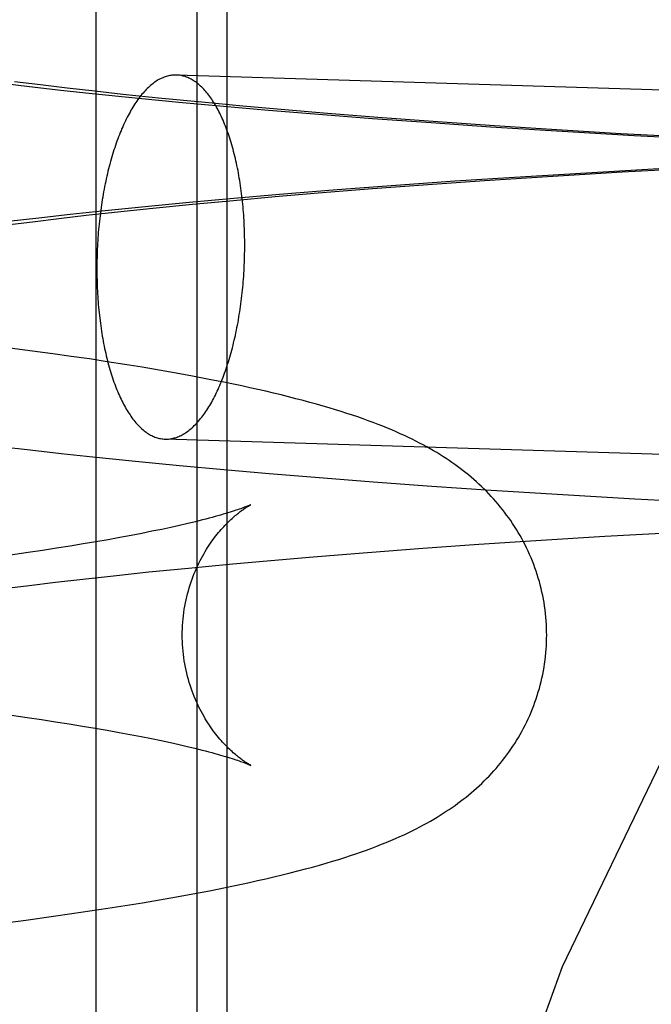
# Model space of a CAD drawing. Header units: inches. Extents: x 0 to 278, y 0 to 180.
# Tile 24 of 76: x 92.2444 to 92.312, y 91.6908 to 91.7962. Entities that reach past the tile are written whole.
import ezdxf

# ---------------------------------------------------------------- set-up
doc = ezdxf.new("R2010")
doc.units = ezdxf.units.IN
doc.header["$LTSCALE"] = 15.310625
doc.header["$MEASUREMENT"] = 0
doc.linetypes.add('HIDDEN', pattern=[0.2, 0.1, -0.1])
doc.layers.add('DEFAULT_2', color=8, linetype='HIDDEN')

msp = doc.modelspace()

# ---------------------------------------------------------------- linework, layer by layer
at = {"layer": 'DEFAULT_2', "color": 8, "linetype": 'HIDDEN'}
for p, q in [((92.25251, 91.79923), (92.25251, 91.64298)), ((92.26332, 91.79923), (92.26332, 91.64298)), ((92.26652, 91.79923), (92.26652, 91.64298)), ((92.46861, 91.78383), (92.26113, 91.79028)), ((92.24216, 91.78943), (92.24542, 91.78905)), ((92.24657, 91.78922), (92.24379, 91.78956)), ((92.24943, 91.78888), (92.24657, 91.78922)), ((92.24542, 91.78905), (92.24874, 91.78867)), ((92.24874, 91.78867), (92.25212, 91.78831)), ((92.25238, 91.78854), (92.24943, 91.78888)), ((92.25212, 91.78831), (92.25671, 91.78783)), ((92.25541, 91.78821), (92.25238, 91.78854)), ((92.25956, 91.78778), (92.25541, 91.78821)), ((92.25671, 91.78783), (92.26139, 91.78738)), ((92.26384, 91.78736), (92.25956, 91.78778)), ((92.26139, 91.78738), (92.26615, 91.78694)), ((92.26823, 91.78695), (92.26384, 91.78736)), ((92.26615, 91.78694), (92.27099, 91.78652)), ((92.27273, 91.78655), (92.26823, 91.78695)), ((92.27099, 91.78652), (92.27589, 91.78612)), ((92.27731, 91.78617), (92.27273, 91.78655)), ((92.27589, 91.78612), (92.28211, 91.78564)), ((92.28316, 91.78571), (92.27731, 91.78617)), ((92.28211, 91.78564), (92.28839, 91.78518)), ((92.28912, 91.78526), (92.28316, 91.78571)), ((92.28839, 91.78518), (92.29474, 91.78475)), ((92.29517, 91.78485), (92.28912, 91.78526)), ((92.29474, 91.78475), (92.30241, 91.78427)), ((92.30128, 91.78445), (92.29517, 91.78485)), ((92.30868, 91.784), (92.30128, 91.78445)), ((92.30241, 91.78427), (92.31011, 91.78382)), ((92.31612, 91.78359), (92.30868, 91.784)), ((92.31011, 91.78382), (92.3178, 91.78342)), ((92.30502, 91.77979), (92.29732, 91.77932)), ((92.30142, 91.77946), (92.30883, 91.77991)), ((92.31274, 91.78022), (92.30502, 91.77979)), ((92.30883, 91.77991), (92.31627, 91.78032)), ((92.29093, 91.7789), (92.2846, 91.77845)), ((92.28805, 91.77856), (92.29409, 91.77899)), ((92.29732, 91.77932), (92.29093, 91.7789)), ((92.29409, 91.77899), (92.30142, 91.77946)), ((92.27171, 91.77726), (92.27628, 91.77765)), ((92.27833, 91.77798), (92.27215, 91.77748)), ((92.27628, 91.77765), (92.28211, 91.77812)), ((92.2846, 91.77845), (92.27833, 91.77798)), ((92.28211, 91.77812), (92.28805, 91.77856)), ((92.26249, 91.77663), (92.25778, 91.77617)), ((92.26728, 91.77706), (92.26249, 91.77663)), ((92.26286, 91.77645), (92.26723, 91.77686)), ((92.26723, 91.77686), (92.27171, 91.77726)), ((92.27215, 91.77748), (92.26728, 91.77706)), ((92.25315, 91.77571), (92.24975, 91.77534)), ((92.25148, 91.77526), (92.25449, 91.77559)), ((92.25778, 91.77617), (92.25315, 91.77571)), ((92.25449, 91.77559), (92.25861, 91.77602)), ((92.25861, 91.77602), (92.26286, 91.77645)), ((92.24296, 91.77423), (92.24571, 91.77458)), ((92.2464, 91.77497), (92.24311, 91.77459)), ((92.24571, 91.77458), (92.24855, 91.77492)), ((92.24975, 91.77534), (92.2464, 91.77497)), ((92.24855, 91.77492), (92.25148, 91.77526)), ((92.24492, 91.76084), (92.24187, 91.76124)), ((92.24791, 91.76044), (92.24492, 91.76084)), ((92.24987, 91.76016), (92.24791, 91.76044)), ((92.25181, 91.75988), (92.24987, 91.76016)), ((92.25371, 91.75959), (92.25181, 91.75988)), ((92.2556, 91.75929), (92.25371, 91.75959)), ((92.25745, 91.75899), (92.2556, 91.75929)), ((92.25928, 91.75868), (92.25745, 91.75899)), ((92.26109, 91.75837), (92.25928, 91.75868)), ((92.26286, 91.75804), (92.26109, 91.75837)), ((92.26463, 91.7577), (92.26286, 91.75804)), ((92.4674, 91.74485), (92.25992, 91.7513)), ((92.2422, 91.75052), (92.24547, 91.75014)), ((92.24547, 91.75014), (92.24879, 91.74976)), ((92.24879, 91.74976), (92.25217, 91.7494)), ((92.25217, 91.7494), (92.25676, 91.74893)), ((92.25676, 91.74893), (92.26144, 91.74847)), ((92.26144, 91.74847), (92.26621, 91.74803)), ((92.26621, 91.74803), (92.27105, 91.74761)), ((92.27105, 91.74761), (92.27596, 91.74721)), ((92.27596, 91.74721), (92.28217, 91.74673)), ((92.28217, 91.74673), (92.28846, 91.74627)), ((92.28846, 91.74627), (92.29481, 91.74584)), ((92.29481, 91.74584), (92.30249, 91.74536)), ((92.30249, 91.74536), (92.31019, 91.74491)), ((92.31019, 91.74491), (92.31788, 91.74451)), ((92.26054, 91.74185), (92.25955, 91.74164)), ((92.26147, 91.74206), (92.26054, 91.74185)), ((92.26234, 91.74226), (92.26147, 91.74206)), ((92.26316, 91.74246), (92.26234, 91.74226)), ((92.25506, 91.74076), (92.25381, 91.74053)), ((92.25627, 91.74098), (92.25506, 91.74076)), ((92.25742, 91.74121), (92.25627, 91.74098)), ((92.25851, 91.74143), (92.25742, 91.74121)), ((92.25955, 91.74164), (92.25851, 91.74143)), ((92.2996, 91.74044), (92.30697, 91.7409)), ((92.30697, 91.7409), (92.31438, 91.74131)), ((92.2483, 91.73962), (92.2468, 91.73939)), ((92.24975, 91.73985), (92.2483, 91.73962)), ((92.25115, 91.74008), (92.24975, 91.73985)), ((92.25251, 91.74031), (92.25115, 91.74008)), ((92.25381, 91.74053), (92.25251, 91.74031)), ((92.28158, 91.73917), (92.2875, 91.73962)), ((92.2875, 91.73962), (92.29351, 91.74004)), ((92.29351, 91.74004), (92.2996, 91.74044)), ((92.24526, 91.73916), (92.24287, 91.73882)), ((92.2468, 91.73939), (92.24526, 91.73916)), ((92.27122, 91.73832), (92.27577, 91.7387)), ((92.27577, 91.7387), (92.28158, 91.73917)), ((92.25819, 91.73708), (92.26242, 91.7375)), ((92.26242, 91.7375), (92.26677, 91.73791)), ((92.26677, 91.73791), (92.27122, 91.73832)), ((92.2511, 91.73631), (92.25409, 91.73664)), ((92.25409, 91.73664), (92.25819, 91.73708)), ((92.24264, 91.73529), (92.24537, 91.73563)), ((92.24537, 91.73563), (92.24819, 91.73597)), ((92.24819, 91.73597), (92.2511, 91.73631)), ((92.24275, 91.72185), (92.24515, 91.7215)), ((92.24515, 91.7215), (92.2467, 91.72127)), ((92.2467, 91.72127), (92.2482, 91.72104)), ((92.2482, 91.72104), (92.24965, 91.72081)), ((92.24965, 91.72081), (92.25106, 91.72058)), ((92.25106, 91.72058), (92.25242, 91.72036)), ((92.25242, 91.72036), (92.25373, 91.72013)), ((92.25373, 91.72013), (92.25499, 91.7199)), ((92.25499, 91.7199), (92.25619, 91.71968)), ((92.25619, 91.71968), (92.25735, 91.71945)), ((92.25735, 91.71945), (92.25845, 91.71924)), ((92.25845, 91.71924), (92.25949, 91.71902)), ((92.25949, 91.71902), (92.26048, 91.71881)), ((92.26048, 91.71881), (92.26141, 91.7186)), ((92.26141, 91.7186), (92.26229, 91.7184)), ((92.2629, 91.70261), (92.26465, 91.70295)), ((92.26465, 91.70295), (92.26638, 91.70329)), ((92.25564, 91.70136), (92.25749, 91.70166)), ((92.25749, 91.70166), (92.25932, 91.70197)), ((92.25932, 91.70197), (92.26113, 91.70229)), ((92.26113, 91.70229), (92.2629, 91.70261)), ((92.24994, 91.7005), (92.25186, 91.70078)), ((92.25186, 91.70078), (92.25377, 91.70107)), ((92.25377, 91.70107), (92.25564, 91.70136)), ((92.24195, 91.69942), (92.245, 91.69981)), ((92.245, 91.69981), (92.24798, 91.70022)), ((92.24798, 91.70022), (92.24994, 91.7005))]:
    msp.add_line(p, q, dxfattribs=at)
for points in [[(92.26113, 91.79028), (92.26101, 91.79028), (92.26089, 91.79028), (92.26077, 91.79027), (92.26065, 91.79026), (92.26053, 91.79024), (92.26041, 91.79022), (92.26028, 91.79019), (92.26016, 91.79016), (92.26004, 91.79013), (92.25992, 91.79009), (92.2598, 91.79004), (92.25968, 91.78999), (92.25956, 91.78994), (92.25943, 91.78988), (92.25931, 91.78982), (92.25919, 91.78975), (92.25907, 91.78968), (92.25895, 91.78961), (92.25883, 91.78952), (92.25872, 91.78944), (92.2586, 91.78935), (92.25848, 91.78926), (92.25836, 91.78916), (92.25825, 91.78906), (92.25813, 91.78895), (92.25801, 91.78884), (92.2579, 91.78872), (92.25778, 91.7886), (92.25767, 91.78848), (92.25756, 91.78835), (92.25744, 91.78822), (92.25733, 91.78808), (92.25722, 91.78794), (92.25711, 91.7878), (92.257, 91.78765), (92.25689, 91.78749), (92.25678, 91.78734), (92.25668, 91.78718), (92.25657, 91.78701), (92.25647, 91.78684), (92.25636, 91.78667), (92.25626, 91.7865), (92.25616, 91.78632), (92.25606, 91.78613), (92.25596, 91.78595), (92.25586, 91.78576), (92.25576, 91.78556), (92.25566, 91.78536), (92.25557, 91.78516), (92.25547, 91.78496), (92.25538, 91.78475), (92.25529, 91.78454), (92.2552, 91.78432), (92.25511, 91.78411), (92.25502, 91.78389), (92.25493, 91.78366), (92.25485, 91.78344), (92.25476, 91.78321), (92.25468, 91.78297), (92.2546, 91.78274), (92.25452, 91.7825), (92.25444, 91.78226), (92.25436, 91.78201), (92.25429, 91.78177), (92.25421, 91.78152), (92.25414, 91.78126), (92.25407, 91.78101), (92.254, 91.78075), (92.25393, 91.78049), (92.25387, 91.78023), (92.2538, 91.77997), (92.25374, 91.7797), (92.25368, 91.77944), (92.25362, 91.77917), (92.25356, 91.77889), (92.2535, 91.77862), (92.25344, 91.77834), (92.25339, 91.77807), (92.25334, 91.77779), (92.25329, 91.77751), (92.25324, 91.77722), (92.25319, 91.77694), (92.25315, 91.77665), (92.25311, 91.77637), (92.25307, 91.77608), (92.25303, 91.77579), (92.25299, 91.7755), (92.25295, 91.77521), (92.25292, 91.77491), (92.25288, 91.77462), (92.25285, 91.77432), (92.25283, 91.77403), (92.2528, 91.77373), (92.25277, 91.77344), (92.25275, 91.77314), (92.25273, 91.77284), (92.25271, 91.77254), (92.25269, 91.77224), (92.25268, 91.77194), (92.25266, 91.77164), (92.25265, 91.77134), (92.25264, 91.77104), (92.25263, 91.77074), (92.25262, 91.77044), (92.25262, 91.77014), (92.25262, 91.76984), (92.25262, 91.76954)], [(92.26844, 91.77204), (92.26844, 91.77234), (92.26844, 91.77264), (92.26843, 91.77293), (92.26842, 91.77323), (92.26842, 91.77353), (92.26841, 91.77383), (92.26839, 91.77412), (92.26838, 91.77442), (92.26836, 91.77471), (92.26835, 91.77501), (92.26833, 91.7753), (92.2683, 91.77559), (92.26828, 91.77588), (92.26826, 91.77617), (92.26823, 91.77646), (92.2682, 91.77674), (92.26817, 91.77703), (92.26814, 91.77731), (92.2681, 91.77759), (92.26807, 91.77788), (92.26803, 91.77815), (92.26799, 91.77843), (92.26795, 91.77871), (92.26791, 91.77898), (92.26786, 91.77925), (92.26781, 91.77952), (92.26777, 91.77979), (92.26772, 91.78005), (92.26766, 91.78032), (92.26761, 91.78058), (92.26755, 91.78084), (92.2675, 91.78109), (92.26744, 91.78134), (92.26738, 91.7816), (92.26732, 91.78184), (92.26725, 91.78209), (92.26719, 91.78233), (92.26712, 91.78257), (92.26705, 91.78281), (92.26699, 91.78305), (92.26691, 91.78328), (92.26684, 91.78351), (92.26677, 91.78373), (92.26669, 91.78396), (92.26661, 91.78418), (92.26654, 91.78439), (92.26646, 91.78461), (92.26637, 91.78482), (92.26629, 91.78502), (92.26621, 91.78523), (92.26612, 91.78543), (92.26604, 91.78562), (92.26595, 91.78582), (92.26586, 91.78601), (92.26577, 91.78619), (92.26568, 91.78637), (92.26558, 91.78655), (92.26549, 91.78673), (92.26539, 91.7869), (92.2653, 91.78706), (92.2652, 91.78723), (92.2651, 91.78739), (92.265, 91.78754), (92.2649, 91.78769), (92.2648, 91.78784), (92.26469, 91.78798), (92.26459, 91.78812), (92.26448, 91.78826), (92.26438, 91.78839), (92.26427, 91.78852), (92.26416, 91.78864), (92.26405, 91.78876), (92.26394, 91.78887), (92.26383, 91.78898), (92.26372, 91.78909), (92.26361, 91.78919), (92.2635, 91.78929), (92.26339, 91.78938), (92.26327, 91.78947), (92.26316, 91.78955), (92.26304, 91.78963), (92.26293, 91.7897), (92.26281, 91.78977), (92.26269, 91.78984), (92.26258, 91.7899), (92.26246, 91.78996), (92.26234, 91.79001), (92.26222, 91.79006), (92.2621, 91.7901), (92.26198, 91.79014), (92.26186, 91.79017), (92.26174, 91.7902), (92.26162, 91.79023), (92.2615, 91.79025), (92.26138, 91.79026), (92.26126, 91.79027), (92.26113, 91.79028)], [(92.25992, 91.7513), (92.26004, 91.7513), (92.26016, 91.7513), (92.26028, 91.75131), (92.26041, 91.75132), (92.26053, 91.75134), (92.26065, 91.75136), (92.26077, 91.75139), (92.26089, 91.75142), (92.26101, 91.75145), (92.26114, 91.75149), (92.26126, 91.75154), (92.26138, 91.75158), (92.2615, 91.75164), (92.26162, 91.7517), (92.26174, 91.75176), (92.26186, 91.75183), (92.26198, 91.7519), (92.2621, 91.75197), (92.26222, 91.75205), (92.26234, 91.75214), (92.26246, 91.75223), (92.26258, 91.75232), (92.26269, 91.75242), (92.26281, 91.75252), (92.26293, 91.75263), (92.26304, 91.75274), (92.26316, 91.75286), (92.26327, 91.75298), (92.26339, 91.7531), (92.2635, 91.75323), (92.26361, 91.75336), (92.26372, 91.7535), (92.26383, 91.75364), (92.26394, 91.75378), (92.26405, 91.75393), (92.26416, 91.75409), (92.26427, 91.75424), (92.26438, 91.7544), (92.26448, 91.75457), (92.26459, 91.75474), (92.26469, 91.75491), (92.2648, 91.75508), (92.2649, 91.75526), (92.265, 91.75545), (92.2651, 91.75563), (92.2652, 91.75582), (92.2653, 91.75602), (92.26539, 91.75622), (92.26549, 91.75642), (92.26558, 91.75662), (92.26568, 91.75683), (92.26577, 91.75704), (92.26586, 91.75725), (92.26595, 91.75747), (92.26604, 91.75769), (92.26612, 91.75792), (92.26621, 91.75814), (92.26629, 91.75837), (92.26637, 91.75861), (92.26646, 91.75884), (92.26654, 91.75908), (92.26661, 91.75932), (92.26669, 91.75957), (92.26677, 91.75981), (92.26684, 91.76006), (92.26691, 91.76031), (92.26699, 91.76057), (92.26705, 91.76083), (92.26712, 91.76108), (92.26719, 91.76135), (92.26725, 91.76161), (92.26732, 91.76188), (92.26738, 91.76214), (92.26744, 91.76241), (92.2675, 91.76269), (92.26755, 91.76296), (92.26761, 91.76324), (92.26766, 91.76351), (92.26772, 91.76379), (92.26777, 91.76407), (92.26781, 91.76436), (92.26786, 91.76464), (92.26791, 91.76493), (92.26795, 91.76521), (92.26799, 91.7655), (92.26803, 91.76579), (92.26807, 91.76608), (92.2681, 91.76637), (92.26814, 91.76667), (92.26817, 91.76696), (92.2682, 91.76725), (92.26823, 91.76755), (92.26826, 91.76785), (92.26828, 91.76814), (92.2683, 91.76844), (92.26833, 91.76874), (92.26835, 91.76904), (92.26836, 91.76934), (92.26838, 91.76964), (92.26839, 91.76994), (92.26841, 91.77024), (92.26842, 91.77054), (92.26842, 91.77084), (92.26843, 91.77114), (92.26844, 91.77144), (92.26844, 91.77174), (92.26844, 91.77204)], [(92.25262, 91.76954), (92.25262, 91.76924), (92.25262, 91.76894), (92.25262, 91.76865), (92.25263, 91.76835), (92.25264, 91.76805), (92.25265, 91.76775), (92.25266, 91.76746), (92.25268, 91.76716), (92.25269, 91.76687), (92.25271, 91.76657), (92.25273, 91.76628), (92.25275, 91.76599), (92.25277, 91.7657), (92.2528, 91.76541), (92.25283, 91.76512), (92.25285, 91.76484), (92.25288, 91.76455), (92.25292, 91.76427), (92.25295, 91.76398), (92.25299, 91.7637), (92.25303, 91.76343), (92.25307, 91.76315), (92.25311, 91.76287), (92.25315, 91.7626), (92.25319, 91.76233), (92.25324, 91.76206), (92.25329, 91.76179), (92.25334, 91.76153), (92.25339, 91.76126), (92.25344, 91.761), (92.2535, 91.76074), (92.25356, 91.76049), (92.25362, 91.76023), (92.25368, 91.75998), (92.25374, 91.75973), (92.2538, 91.75949), (92.25387, 91.75925), (92.25393, 91.75901), (92.254, 91.75877), (92.25407, 91.75853), (92.25414, 91.7583), (92.25421, 91.75807), (92.25429, 91.75785), (92.25436, 91.75762), (92.25444, 91.7574), (92.25452, 91.75719), (92.2546, 91.75697), (92.25468, 91.75676), (92.25476, 91.75656), (92.25485, 91.75635), (92.25493, 91.75615), (92.25502, 91.75596), (92.25511, 91.75576), (92.2552, 91.75557), (92.25529, 91.75539), (92.25538, 91.75521), (92.25547, 91.75503), (92.25557, 91.75485), (92.25566, 91.75468), (92.25576, 91.75451), (92.25586, 91.75435), (92.25596, 91.75419), (92.25606, 91.75404), (92.25616, 91.75389), (92.25626, 91.75374), (92.25636, 91.75359), (92.25647, 91.75345), (92.25657, 91.75332), (92.25668, 91.75319), (92.25678, 91.75306), (92.25689, 91.75294), (92.257, 91.75282), (92.25711, 91.75271), (92.25722, 91.7526), (92.25733, 91.75249), (92.25744, 91.75239), (92.25756, 91.75229), (92.25767, 91.7522), (92.25778, 91.75211), (92.2579, 91.75203), (92.25801, 91.75195), (92.25813, 91.75187), (92.25825, 91.7518), (92.25836, 91.75174), (92.25848, 91.75168), (92.2586, 91.75162), (92.25872, 91.75157), (92.25883, 91.75152), (92.25895, 91.75148), (92.25907, 91.75144), (92.25919, 91.75141), (92.25931, 91.75138), (92.25943, 91.75135), (92.25956, 91.75133), (92.25968, 91.75132), (92.2598, 91.75131), (92.25992, 91.7513)], [(92.30076, 91.73032), (92.30075, 91.73068), (92.30074, 91.73107), (92.30073, 91.73146), (92.3007, 91.73185), (92.30067, 91.73224), (92.30063, 91.73263), (92.30059, 91.73302), (92.30053, 91.7334), (92.30047, 91.73379), (92.30041, 91.73417), (92.30033, 91.73455), (92.30025, 91.73493), (92.30016, 91.73531), (92.30007, 91.73569), (92.29997, 91.73606), (92.29986, 91.73643), (92.29975, 91.7368), (92.29963, 91.73716), (92.2995, 91.73753), (92.29937, 91.73789), (92.29923, 91.73825), (92.29908, 91.7386), (92.29893, 91.73895), (92.29877, 91.7393), (92.29861, 91.73965), (92.29844, 91.73999), (92.29826, 91.74032), (92.29809, 91.74066), (92.2979, 91.74099), (92.29771, 91.74131), (92.29752, 91.74163), (92.29732, 91.74195), (92.29711, 91.74226), (92.2969, 91.74257), (92.29669, 91.74287), (92.29647, 91.74317), (92.29625, 91.74347), (92.29602, 91.74376), (92.29579, 91.74405), (92.29555, 91.74434), (92.29531, 91.74462), (92.29507, 91.7449), (92.29482, 91.74517), (92.29456, 91.74544), (92.2943, 91.74571), (92.29404, 91.74597), (92.29377, 91.74623), (92.2935, 91.74648), (92.29323, 91.74673), (92.29295, 91.74698), (92.29267, 91.74722), (92.29238, 91.74746), (92.2921, 91.74769), (92.29181, 91.74792), (92.29151, 91.74814), (92.29122, 91.74836), (92.29092, 91.74858), (92.29061, 91.7488), (92.2903, 91.74901), (92.28998, 91.74922), (92.28965, 91.74943), (92.28932, 91.74964), (92.28898, 91.74985), (92.28863, 91.75006), (92.28828, 91.75027), (92.28791, 91.75047), (92.28754, 91.75067), (92.28716, 91.75088), (92.28676, 91.75108), (92.28636, 91.75128), (92.28595, 91.75148), (92.28553, 91.75168), (92.28509, 91.75188), (92.28464, 91.75208), (92.28418, 91.75228), (92.28371, 91.75248), (92.28321, 91.75268), (92.28271, 91.75288), (92.28218, 91.75308), (92.28165, 91.75327), (92.2811, 91.75347), (92.28054, 91.75367), (92.27997, 91.75386), (92.27938, 91.75406), (92.27877, 91.75425), (92.27814, 91.75445), (92.27749, 91.75464), (92.27683, 91.75484), (92.27613, 91.75503), (92.27542, 91.75523), (92.27468, 91.75543), (92.27392, 91.75563), (92.27313, 91.75583), (92.27233, 91.75603), (92.27151, 91.75623), (92.27068, 91.75642), (92.26983, 91.75661), (92.26898, 91.7568), (92.26812, 91.75699), (92.26725, 91.75717), (92.26638, 91.75735), (92.26463, 91.7577)], [(92.26176, 91.73032), (92.26176, 91.73065), (92.26177, 91.731), (92.26179, 91.73135), (92.26181, 91.7317), (92.26184, 91.73205), (92.26188, 91.73239), (92.26192, 91.73274), (92.26197, 91.73308), (92.26203, 91.73342), (92.26209, 91.73376), (92.26216, 91.73409), (92.26224, 91.73442), (92.26232, 91.73475), (92.26241, 91.73507), (92.2625, 91.73539), (92.2626, 91.7357), (92.2627, 91.73601), (92.26281, 91.73632), (92.26292, 91.73662), (92.26304, 91.73691), (92.26316, 91.7372), (92.26328, 91.73748), (92.26341, 91.73776), (92.26354, 91.73803), (92.26367, 91.73829), (92.2638, 91.73855), (92.26394, 91.7388), (92.26408, 91.73904), (92.26422, 91.73928), (92.26436, 91.73951), (92.2645, 91.73973), (92.26464, 91.73995), (92.26478, 91.74016), (92.26493, 91.74036), (92.26507, 91.74056), (92.26521, 91.74075), (92.26535, 91.74093), (92.26549, 91.74111), (92.26564, 91.74129), (92.26578, 91.74145), (92.26591, 91.74161), (92.26605, 91.74177), (92.26619, 91.74191), (92.26632, 91.74206), (92.26645, 91.74219), (92.26658, 91.74232), (92.26671, 91.74245), (92.26683, 91.74257), (92.26696, 91.74269), (92.26708, 91.7428), (92.2672, 91.74291), (92.26732, 91.74301), (92.26743, 91.74311), (92.26754, 91.7432), (92.26765, 91.74329), (92.26776, 91.74338), (92.26786, 91.74346), (92.26796, 91.74354), (92.26806, 91.74361), (92.26816, 91.74368), (92.26825, 91.74374), (92.26833, 91.7438), (92.26842, 91.74386), (92.26849, 91.74391), (92.26857, 91.74396), (92.26864, 91.74401), (92.26871, 91.74405), (92.26877, 91.74409), (92.26883, 91.74413), (92.26888, 91.74416), (92.26893, 91.74419), (92.26897, 91.74421), (92.26901, 91.74423), (92.26904, 91.74425), (92.26907, 91.74426), (92.26909, 91.74427), (92.2691, 91.74428), (92.2691, 91.74428)], [(92.2691, 91.74428), (92.26909, 91.74427), (92.26908, 91.74427), (92.26905, 91.74426), (92.26902, 91.74424), (92.26898, 91.74422), (92.26892, 91.7442), (92.26886, 91.74417), (92.26879, 91.74415), (92.26871, 91.74411), (92.26862, 91.74408), (92.26852, 91.74404), (92.26841, 91.744), (92.26829, 91.74395), (92.26816, 91.7439), (92.26801, 91.74385), (92.26785, 91.74379), (92.26768, 91.74374), (92.2675, 91.74368), (92.26731, 91.74361), (92.2671, 91.74355), (92.26688, 91.74348), (92.26664, 91.7434), (92.2664, 91.74333), (92.26614, 91.74325), (92.26586, 91.74317), (92.26557, 91.74309), (92.26527, 91.74301), (92.26495, 91.74292), (92.26462, 91.74283), (92.26428, 91.74274), (92.26392, 91.74265), (92.26354, 91.74255), (92.26316, 91.74246)], [(92.2691, 91.71637), (92.2691, 91.71637), (92.2691, 91.71637), (92.26909, 91.71638), (92.26907, 91.71639), (92.26904, 91.7164), (92.26901, 91.71642), (92.26898, 91.71644), (92.26893, 91.71646), (92.26889, 91.71649), (92.26883, 91.71652), (92.26878, 91.71655), (92.26871, 91.71659), (92.26865, 91.71663), (92.26858, 91.71668), (92.2685, 91.71673), (92.26842, 91.71678), (92.26834, 91.71684), (92.26825, 91.7169), (92.26816, 91.71696), (92.26807, 91.71703), (92.26797, 91.71711), (92.26787, 91.71718), (92.26777, 91.71726), (92.26766, 91.71735), (92.26755, 91.71744), (92.26744, 91.71753), (92.26732, 91.71763), (92.26721, 91.71773), (92.26709, 91.71784), (92.26696, 91.71795), (92.26684, 91.71807), (92.26671, 91.71819), (92.26658, 91.71832), (92.26646, 91.71845), (92.26632, 91.71859), (92.26619, 91.71873), (92.26606, 91.71887), (92.26592, 91.71903), (92.26578, 91.71919), (92.26564, 91.71936), (92.2655, 91.71953), (92.26536, 91.71971), (92.26522, 91.71989), (92.26507, 91.72008), (92.26493, 91.72028), (92.26479, 91.72048), (92.26465, 91.72069), (92.2645, 91.72091), (92.26436, 91.72113), (92.26422, 91.72136), (92.26408, 91.7216), (92.26394, 91.72184), (92.26381, 91.72209), (92.26367, 91.72235), (92.26354, 91.72261), (92.26341, 91.72288), (92.26328, 91.72316), (92.26316, 91.72344), (92.26304, 91.72373), (92.26292, 91.72403), (92.26281, 91.72433), (92.2627, 91.72463), (92.2626, 91.72494), (92.2625, 91.72526), (92.26241, 91.72558), (92.26232, 91.7259), (92.26224, 91.72623), (92.26216, 91.72656), (92.26209, 91.72689), (92.26203, 91.72723), (92.26197, 91.72757), (92.26192, 91.72791), (92.26188, 91.72825), (92.26184, 91.7286), (92.26181, 91.72895), (92.26179, 91.7293), (92.26177, 91.72965), (92.26176, 91.73), (92.26176, 91.73032)], [(92.26638, 91.70329), (92.26724, 91.70347), (92.2681, 91.70365), (92.26896, 91.70384), (92.26982, 91.70403), (92.2707, 91.70423), (92.27157, 91.70443), (92.27244, 91.70464), (92.27329, 91.70486), (92.27412, 91.70507), (92.27493, 91.70528), (92.2757, 91.70549), (92.27644, 91.7057), (92.27716, 91.70591), (92.27784, 91.70611), (92.2785, 91.70631), (92.27914, 91.70651), (92.27975, 91.70671), (92.28034, 91.70691), (92.28092, 91.70711), (92.28148, 91.70731), (92.28203, 91.70751), (92.28256, 91.70772), (92.28308, 91.70792), (92.28359, 91.70812), (92.28408, 91.70833), (92.28456, 91.70853), (92.28503, 91.70874), (92.28549, 91.70895), (92.28593, 91.70916), (92.28636, 91.70936), (92.28677, 91.70957), (92.28717, 91.70978), (92.28756, 91.70999), (92.28794, 91.71019), (92.28831, 91.7104), (92.28867, 91.71061), (92.28902, 91.71082), (92.28936, 91.71103), (92.28969, 91.71124), (92.29001, 91.71145), (92.29033, 91.71166), (92.29064, 91.71187), (92.29095, 91.71209), (92.29125, 91.71231), (92.29154, 91.71253), (92.29183, 91.71275), (92.29212, 91.71298), (92.29241, 91.71321), (92.29269, 91.71345), (92.29297, 91.71369), (92.29325, 91.71393), (92.29352, 91.71419), (92.2938, 91.71444), (92.29406, 91.7147), (92.29433, 91.71497), (92.29459, 91.71523), (92.29484, 91.7155), (92.29509, 91.71578), (92.29533, 91.71605), (92.29557, 91.71633), (92.29581, 91.71662), (92.29604, 91.7169), (92.29626, 91.7172), (92.29649, 91.71749), (92.2967, 91.71779), (92.29692, 91.7181), (92.29713, 91.71841), (92.29733, 91.71872), (92.29753, 91.71903), (92.29772, 91.71935), (92.29791, 91.71968), (92.2981, 91.72001), (92.29827, 91.72034), (92.29845, 91.72068), (92.29862, 91.72102), (92.29878, 91.72136), (92.29894, 91.72171), (92.29909, 91.72206), (92.29923, 91.72241), (92.29937, 91.72277), (92.2995, 91.72313), (92.29963, 91.72349), (92.29975, 91.72386), (92.29986, 91.72423), (92.29997, 91.7246), (92.30007, 91.72497), (92.30017, 91.72535), (92.30025, 91.72572), (92.30033, 91.7261), (92.30041, 91.72648), (92.30047, 91.72687), (92.30053, 91.72725), (92.30059, 91.72763), (92.30063, 91.72802), (92.30067, 91.72841), (92.3007, 91.7288), (92.30073, 91.72918), (92.30074, 91.72957), (92.30075, 91.72996), (92.30076, 91.73032)], [(92.26229, 91.7184), (92.26311, 91.7182), (92.2635, 91.7181), (92.26388, 91.71801), (92.26424, 91.71792), (92.26458, 91.71783), (92.26492, 91.71774), (92.26524, 91.71765), (92.26554, 91.71757), (92.26583, 91.71748), (92.26611, 91.7174), (92.26637, 91.71733), (92.26662, 91.71725), (92.26686, 91.71718), (92.26708, 91.71711), (92.26729, 91.71704), (92.26748, 91.71698), (92.26767, 91.71692), (92.26784, 91.71686), (92.268, 91.7168), (92.26814, 91.71675), (92.26828, 91.7167), (92.2691, 91.71637)]]:
    msp.add_lwpolyline(points, dxfattribs=at)
msp.add_arc((92.53277, 91.59748), 0.25, 90, 270, dxfattribs=at)

doc.saveas('drawing.dxf')
